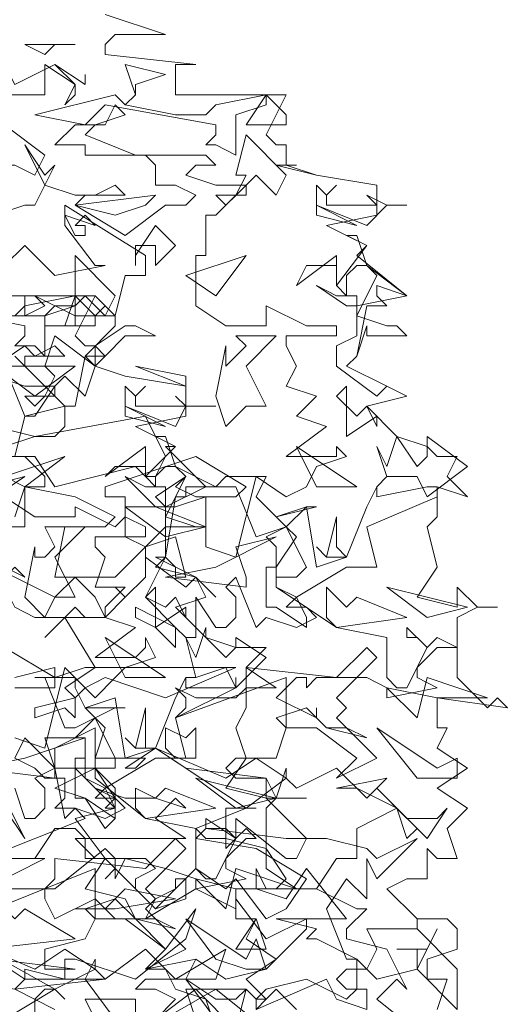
# Model space of a CAD drawing. Header units: millimetres. Extents: x 4234 to 4704, y 1542 to 2004.
# Tile 51 of 256: x 4379.62 to 4384.46, y 1684.77 to 1694.51. Entities that reach past the tile are written whole.
import ezdxf

# ---------------------------------------------------------------- set-up
doc = ezdxf.new("R2010")
doc.units = ezdxf.units.MM
doc.linetypes.add('DASHED', pattern=[19.05, 12.7, -6.35])
doc.layers.add('BOD', color=40, linetype='Continuous')
doc.layers.add('DIMENSIONS', color=7, linetype='Continuous')
pattern_1 = [(90, (3399.144, -158.445), (-8.980256, 8.980256), [2.38125, -15.57926]), (45, (3399.144, -158.445), (-8.980256, 8.980256), [2.38125, -10.31875]), (135, (3399.144, -158.445), (-8.980256, -8.980256), [2.38125, -10.31875])]

# ---------------------------------------------------------------- blocks, each defined once
blk = doc.blocks.new('A$Cf9015526')
at = {"color": 116, "lineweight": 0, "true_color": 0x136734}
for points in [[(1.9098, 3.5309), (2.0431, 3.4865), (1.932, 3.4865), (1.9098, 3.4643), (1.9098, 3.4421), (2.1097, 3.4199), (2.0875, 3.4199), (2.0653, 3.4199), (2.0653, 3.3533), (2.3095, 3.3533), (2.2651, 3.2645), (2.2873, 3.2423), (2.3095, 3.2423), (2.3095, 3.1978), (2.2873, 3.1978), (2.3762, 3.1756), (2.5094, 3.1534), (2.5094, 3.0868), (2.3984, 3.0646), (2.4872, 3.0202), (2.465, 2.998), (2.576, 2.9091), (2.465, 2.8869), (2.465, 2.8647), (2.5316, 2.8425), (2.5538, 2.8425), (2.576, 2.8203), (2.4872, 2.8203), (2.4872, 2.8425), (2.465, 2.7759), (2.4428, 2.7537), (2.5316, 2.7093), (2.576, 2.6871), (2.4872, 2.6649), (2.5538, 2.5982), (2.6204, 2.576), (2.6427, 2.5538), (2.6871, 2.5538), (2.6649, 2.5094), (2.7093, 2.465), (2.6427, 2.4872), (2.6427, 2.4206), (2.6204, 2.3984), (2.6427, 2.3095), (2.5982, 2.2429), (2.6871, 2.2207), (2.6871, 2.2651), (2.7315, 2.2207), (2.7759, 2.2207), (2.7315, 2.2207), (2.6871, 2.1985), (2.6871, 2.0653), (2.7537, 1.9986), (2.7759, 2.0209), (2.7981, 1.9986), (2.6427, 2.0209), (2.6427, 1.9542), (2.6649, 1.9542), (2.6427, 1.9098), (2.7093, 1.8654), (2.6427, 1.821), (2.7093, 1.7766), (2.6649, 1.7322), (2.6871, 1.6655), (2.6427, 1.6655), (2.6204, 1.6877), (2.6204, 1.6211), (2.5982, 1.6211), (2.576, 1.6211), (2.5316, 1.5989), (2.5982, 1.5323), (2.6649, 1.5323), (2.6871, 1.5101), (2.6871, 1.4657), (2.6204, 1.4435), (2.6204, 1.4213), (2.6204, 1.3991), (2.6649, 1.3991), (2.6427, 1.3324)], [(1.8876, 1.3102), (1.8654, 1.3546), (1.9764, 1.3546), (1.9764, 1.3102)], [(1.9986, 1.288), (2.1541, 1.3768), (2.2651, 1.288)], [(2.3318, 1.3324), (2.2873, 1.3768), (2.2651, 1.3546), (2.2429, 1.3546), (2.2651, 1.3768), (2.354, 1.3991), (2.4428, 1.3546), (2.465, 1.3768), (2.465, 1.4435), (2.3762, 1.4879), (2.354, 1.4879), (2.3762, 1.5101), (2.2873, 1.5323), (2.4428, 1.5323), (2.354, 1.6433), (2.3095, 1.5767), (2.2429, 1.5989), (2.2429, 1.6433), (2.2651, 1.5989), (2.2873, 1.5989), (2.3095, 1.6211), (2.2651, 1.6877), (2.1763, 1.71), (2.1319, 1.71), (2.1097, 1.7322), (2.2207, 1.7766), (2.2429, 1.7766), (2.2207, 1.7766), (2.1763, 1.7766), (2.1763, 1.71), (2.1763, 1.6877), (2.1985, 1.71), (2.1985, 1.7544), (2.3095, 1.6655), (2.3318, 1.6655), (2.354, 1.71), (2.2651, 1.7988), (2.2873, 1.7988), (2.3095, 1.8654), (2.3095, 1.8432), (2.3318, 1.821), (2.4206, 1.8654), (2.4872, 1.7988), (2.5094, 1.821), (2.576, 1.7544), (2.6427, 1.7544), (2.6649, 1.7766), (2.6204, 1.71), (2.5538, 1.7766), (2.465, 1.7322), (2.465, 1.6655), (2.4206, 1.6655), (2.3762, 1.5989), (2.465, 1.5545), (2.4872, 1.5545), (2.4428, 1.5101), (2.4428, 1.4879), (2.5316, 1.4657), (2.576, 1.3768), (2.5538, 1.3991), (2.5094, 1.3546), (2.6204, 1.2658)], [(1.71, 2.0653), (1.7988, 2.0875), (1.7988, 2.0653), (1.8654, 2.0875), (1.8876, 2.0875), (1.821, 2.1985), (1.7766, 2.1541), (1.8432, 2.2207), (1.8654, 2.1985), (1.9098, 2.1985), (1.9542, 2.2429), (1.932, 2.2651), (1.9542, 2.2429), (1.9986, 2.2873), (1.9986, 2.3318), (1.9986, 2.354), (1.932, 2.2873), (1.9098, 2.2873), (1.8876, 2.2873), (1.7988, 2.2873), (1.821, 2.3984), (1.9098, 2.3984), (1.932, 2.4206), (1.8432, 2.465), (1.7322, 2.4872), (1.7322, 2.465), (1.7322, 2.4206), (1.7322, 2.3984), (1.6877, 2.3984)], [(1.71, 2.4206), (1.7322, 2.4872), (1.7544, 2.4872), (1.7766, 2.4872), (1.7766, 2.5094), (1.7322, 2.5538), (1.6877, 2.5538), (1.7544, 2.5538), (1.7988, 2.4872), (1.9764, 2.5316), (1.9986, 2.5094), (2.0209, 2.5094), (2.0431, 2.5538), (1.9986, 2.6427), (1.7544, 2.5982), (1.7988, 2.5982), (1.821, 2.6205), (1.821, 2.6649), (1.7322, 2.6427), (1.6877, 2.7537)], [(1.6655, 2.7537), (1.7322, 2.7981), (1.7544, 2.7759), (1.7988, 2.7981), (1.821, 2.7759), (1.7322, 2.7759), (1.7322, 2.7537), (1.821, 2.6649), (1.8432, 2.6649), (1.8654, 2.7759), (1.932, 2.8425), (1.932, 2.8647), (1.9098, 2.8647), (1.8432, 2.8647), (1.8432, 2.8869), (1.7988, 2.8869), (1.7766, 2.8647), (1.7544, 2.8647), (1.71, 2.8647)], [(1.71, 2.9091), (1.7322, 2.9091), (1.7322, 2.8647), (1.7766, 2.8869), (1.7544, 2.9091), (1.8432, 2.8647), (1.8876, 2.8647), (1.9098, 2.8869), (1.8876, 2.9091), (1.932, 2.8647), (1.9542, 2.9536), (1.9764, 2.9536), (1.9986, 2.9536), (1.9986, 2.998), (1.821, 3.109), (1.821, 3.0646), (1.8876, 2.9758), (1.9098, 2.9758), (1.7988, 2.9536), (1.7322, 3.0202), (1.6877, 2.9758)], [(1.6655, 3.0868), (1.7322, 3.109), (1.7544, 3.109), (1.7766, 3.1534), (1.7322, 3.2423), (1.7766, 3.1756), (1.7988, 3.1978), (1.7766, 3.1534), (1.8432, 3.1312), (1.8876, 3.1312), (1.932, 3.1534), (1.9542, 3.1312), (1.8654, 3.1312), (1.8432, 3.109), (1.9542, 3.0424), (2.0431, 3.109), (2.0875, 3.109), (2.1097, 3.1312), (2.0653, 3.1534), (2.0209, 3.1534), (2.0209, 3.1978), (1.9986, 3.22), (1.9542, 3.22), (2.1319, 3.22), (2.1541, 3.1978), (2.1097, 3.1978), (2.0875, 3.1756), (2.1541, 3.1534), (2.2207, 3.1534), (2.1541, 3.0868), (2.1319, 3.0868), (2.1319, 2.998), (2.1097, 2.998), (2.1097, 2.8869), (2.1763, 2.8425), (2.2651, 2.8425), (2.2651, 2.8869), (2.354, 2.8425), (2.3762, 2.8425), (2.4206, 2.8425), (2.4206, 2.8203), (2.3095, 2.8203), (2.3095, 2.7981), (2.3318, 2.7537), (2.3095, 2.7093), (2.3762, 2.6871), (2.3318, 2.6427), (2.3984, 2.6205), (2.3095, 2.5538), (2.3984, 2.5538), (2.4206, 2.5538), (2.4206, 2.576), (2.4428, 2.5538), (2.3762, 2.5316), (2.354, 2.4872), (2.3095, 2.465), (2.2429, 2.5094), (2.1985, 2.3318), (2.1319, 2.354), (2.1319, 2.465), (2.0653, 2.4428), (2.0431, 2.4428), (2.0209, 2.465), (2.0875, 2.5094), (2.0653, 2.4872), (2.1097, 2.465), (2.1319, 2.465), (2.1985, 2.465), (2.2207, 2.4872), (2.1097, 2.5538), (1.9098, 2.4872), (1.9098, 2.465), (1.9542, 2.465), (1.9542, 2.3762), (1.9986, 2.354), (2.0653, 2.3762), (2.0875, 2.2873), (2.0653, 2.2873), (2.0653, 2.3095), (2.0431, 2.3318), (1.9986, 2.2429), (2.0653, 2.1763), (2.0875, 2.1541), (2.1097, 2.1541), (2.1097, 2.2429), (2.1541, 2.1763), (2.1763, 2.1763), (2.1985, 2.1985), (2.1985, 2.2429), (2.1763, 2.2651), (2.1985, 2.2873), (2.2429, 2.1763), (2.2651, 2.1985), (2.3318, 2.1763), (2.3762, 2.1985), (2.354, 2.2207), (2.3095, 2.2207), (2.3318, 2.2429), (2.2873, 2.2651), (2.2873, 2.354), (2.2651, 2.3762), (2.3095, 2.3984), (2.2873, 2.4206), (2.3762, 2.4428), (2.354, 2.4428), (2.3095, 2.3984), (2.3318, 2.3762), (2.2873, 2.3095), (2.2873, 2.2651), (2.4206, 2.1763), (2.5316, 2.1541), (2.5316, 2.0653), (2.5538, 2.0431), (2.576, 2.0431), (2.6204, 2.1319), (2.5982, 2.1541), (2.576, 2.1541), (2.576, 2.1763), (2.6204, 2.1319), (2.6427, 2.1541), (2.6871, 2.1319), (2.6427, 2.1319), (2.5982, 2.0875), (2.5982, 2.0653), (2.6427, 2.0431), (2.5316, 2.0209), (2.5316, 2.0431), (2.4872, 2.0653), (2.3762, 2.0653), (2.354, 2.0431), (2.354, 2.0653), (2.3318, 2.0653), (2.2873, 2.0209), (2.3762, 1.9764), (2.3762, 1.9986), (2.3762, 1.9764), (2.3984, 1.9542), (2.4428, 1.9542), (2.4872, 1.932), (2.3984, 1.9542), (2.354, 1.9986), (2.2873, 1.9764), (2.3095, 1.9542), (2.2873, 1.8876), (2.2651, 1.8876), (2.1985, 1.8876), (2.1763, 1.8654), (2.1985, 1.8432), (2.2651, 1.8432), (2.0875, 1.8654), (2.0209, 1.9098), (1.9542, 1.8654), (1.9764, 1.8654), (1.9986, 1.8876), (1.9098, 1.8876), (1.8876, 1.8876), (1.8876, 1.9542), (1.7988, 1.9098), (1.7988, 1.8654), (1.8876, 1.8654), (1.7988, 1.821), (1.8654, 1.7988), (1.9098, 1.7322), (1.932, 1.7544), (1.932, 1.7988), (1.8876, 1.821), (1.9542, 1.7988), (2.0209, 1.7988), (2.0875, 1.7766), (2.0653, 1.7988), (2.0209, 1.7544), (2.0875, 1.71), (1.8654, 1.71), (1.8432, 1.71), (1.8876, 1.6655), (1.9986, 1.6655), (2.0209, 1.6433), (1.9764, 1.6211), (1.9764, 1.5989), (2.0209, 1.5545), (2.0653, 1.5989), (2.0653, 1.6211), (2.0875, 1.6211), (2.0875, 1.5767), (2.0209, 1.5545), (1.932, 1.6433), (1.9098, 1.6211), (1.932, 1.6433), (1.932, 1.6655), (1.9098, 1.6877), (1.7988, 1.5989), (1.7766, 1.5989), (1.7766, 1.5767), (1.7988, 1.5323), (1.8876, 1.5767), (1.932, 1.5323), (1.9764, 1.5323), (2.0431, 1.4657), (2.1097, 1.5545), (2.0875, 1.4879), (1.9764, 1.3991), (1.8432, 1.4435), (1.821, 1.4435), (1.821, 1.3991), (1.7322, 1.4213), (1.7322, 1.3991), (1.71, 1.3768), (1.7988, 1.3324)], [(1.6433, 2.9091), (1.8876, 2.9091), (1.8432, 2.8203), (1.8654, 2.7981), (1.8876, 2.7981), (1.8876, 2.7537), (1.9542, 2.7315), (2.0875, 2.7093), (2.0875, 2.6427), (1.9764, 2.6205), (2.0653, 2.576), (2.0431, 2.576), (2.1319, 2.4872), (2.0431, 2.4428), (2.0431, 2.4206), (2.1097, 2.3984), (2.1319, 2.3984), (2.0653, 2.3984), (2.0431, 2.3984), (2.0431, 2.3318), (2.0209, 2.3095), (2.1097, 2.2873), (2.1319, 2.2429), (2.0653, 2.2207), (2.1319, 2.1541), (2.1985, 2.1319), (2.2207, 2.1319), (2.2651, 2.1319), (2.2207, 2.0875), (2.2873, 2.0431), (2.2207, 2.0431), (2.2207, 1.9986), (2.1985, 1.9542), (2.2207, 1.8876), (2.1763, 1.821), (2.2651, 1.7988), (2.2651, 1.8432), (2.2873, 1.7988), (2.354, 1.7988), (2.2873, 1.7988), (2.2651, 1.7766), (2.2651, 1.6433), (2.3318, 1.5989), (2.354, 1.5989), (2.3762, 1.5989), (2.1985, 1.5989), (2.1985, 1.5323), (2.2429, 1.5323), (2.2207, 1.4879), (2.2873, 1.4435), (2.2207, 1.3991), (2.2651, 1.3546), (2.2429, 1.3324)], [(1.71, 2.7759), (1.7322, 2.7537), (1.6877, 2.7537)], [(1.6655, 2.7315), (1.7322, 2.7093), (1.7544, 2.7093), (1.7988, 2.7093), (1.7544, 2.6427), (1.7322, 2.6427), (1.71, 2.5538)], [(1.6877, 2.465), (1.7544, 2.4206), (1.8432, 2.4206), (1.8432, 2.4428), (1.932, 2.3984), (1.9542, 2.4206), (1.9986, 2.3984), (1.9986, 2.3762), (1.8876, 2.3762), (1.8876, 2.354), (1.9098, 2.3318), (1.8876, 2.2651), (1.9542, 2.2651), (1.9098, 2.2207), (1.9098, 2.1985), (1.9764, 2.1763), (1.8876, 2.1097), (1.9764, 2.1097), (1.9986, 2.1319), (1.9986, 2.1541), (2.0209, 2.1097), (1.9542, 2.0875), (1.932, 2.0653), (1.8876, 2.0209), (1.821, 2.0875), (1.7766, 1.9098), (1.71, 1.932)], [(1.71, 2.0431), (1.7988, 2.0431), (1.7988, 2.0653), (1.6877, 2.1319)], [(1.71, 1.821), (1.7322, 1.7544), (1.7544, 1.7544), (1.7766, 1.7766), (1.7766, 1.821), (1.7544, 1.8432), (1.7988, 1.8654), (1.821, 1.7544), (1.8432, 1.7766), (1.9098, 1.7544), (1.9542, 1.7766), (1.932, 1.7988), (1.8876, 1.7988), (1.9098, 1.821), (1.8654, 1.8432), (1.8654, 1.932), (1.8432, 1.932), (1.8876, 1.9764), (1.8654, 1.9986), (1.9542, 1.9986), (1.932, 1.9986), (1.8876, 1.9764), (1.9098, 1.9542), (1.8876, 1.8876), (1.8876, 1.8432), (1.9986, 1.7544), (2.1097, 1.7322), (2.1097, 1.6433), (2.1319, 1.6211), (2.1541, 1.6211), (2.1985, 1.71), (2.1763, 1.7322), (2.1319, 1.7322), (2.1319, 1.7544), (2.1985, 1.71), (2.2207, 1.7322), (2.2429, 1.71), (2.2207, 1.71), (2.1763, 1.6655), (2.1763, 1.6433), (2.2207, 1.6211), (2.1097, 1.5989), (2.1097, 1.6211), (2.0431, 1.6433), (1.9542, 1.6655), (1.932, 1.6211), (1.932, 1.6433), (1.9098, 1.6655), (1.8654, 1.5989), (1.9542, 1.5767), (1.9764, 1.5323), (2.0209, 1.5323), (2.0653, 1.5101), (1.9764, 1.5323), (1.932, 1.5767), (1.8654, 1.5545), (1.8876, 1.5323), (1.8654, 1.4879), (1.7766, 1.4657), (1.7766, 1.4435), (1.7766, 1.4213), (1.8432, 1.4213), (1.6655, 1.4435)], [(1.6877, 1.3102), (1.7988, 1.3768), (1.821, 1.3546), (1.7988, 1.3768), (1.7766, 1.3768), (1.7544, 1.3546), (1.7544, 1.3102)], [(1.932, 1.3102), (1.8654, 1.3991), (1.8876, 1.4435), (1.8876, 1.4213), (1.9098, 1.3991), (1.9986, 1.4657), (2.0653, 1.3991), (2.0875, 1.3991), (2.1541, 1.3546), (2.1985, 1.3546), (2.2207, 1.3768), (2.1985, 1.288), (2.1097, 1.3768), (2.0209, 1.3102)], [(2.0209, 1.3102), (2.0653, 1.3546), (2.0209, 1.3768), (1.9764, 1.3768), (1.9986, 1.3991), (2.0875, 1.3991), (2.1097, 1.4435), (2.1763, 1.3991), (2.2651, 1.4213), (2.354, 1.5101), (2.354, 1.5323), (2.2651, 1.4879), (2.1985, 1.5767), (2.1985, 1.5545), (2.1097, 1.5989), (1.9986, 1.5323), (2.0209, 1.5767), (2.0653, 1.5989), (2.1097, 1.6433), (2.1763, 1.5989), (2.1985, 1.6211), (2.2651, 1.5323), (2.3095, 1.5545), (2.354, 1.6211), (2.2429, 1.6877), (2.1097, 1.71), (2.1319, 1.7322), (2.3095, 1.71), (2.3984, 1.71), (2.4872, 1.6877), (2.5094, 1.6655), (2.5982, 1.71), (2.5094, 1.6211), (2.4872, 1.6655), (2.4872, 1.5767), (2.4428, 1.6211), (2.3984, 1.5545), (2.4428, 1.4435), (2.465, 1.4435), (2.4872, 1.4213), (2.5094, 1.4657), (2.4872, 1.5101), (2.5982, 1.5101), (2.5982, 1.5323), (2.5982, 1.5101), (2.6871, 1.4213), (2.6871, 1.3324), (2.5982, 1.4213), (2.5094, 1.3991), (2.4872, 1.4213), (2.4428, 1.4213), (2.4206, 1.3991), (2.4428, 1.3768), (2.4872, 1.3768), (2.4872, 1.3324), (2.4206, 1.3546), (2.3984, 1.3991), (2.2429, 1.3324), (2.2429, 1.3546), (2.2207, 1.3768), (2.0875, 1.3768), (2.1097, 1.3102)]]:
    blk.add_lwpolyline(points, dxfattribs=at)
for points in [[(1.7988, 3.4643), (1.7766, 3.4421), (1.7322, 3.4643), (1.8432, 3.4643)], [(1.7988, 3.4199), (1.8432, 3.3755), (1.8432, 3.3533), (1.821, 3.3311), (1.8432, 3.3755), (1.7766, 3.4199), (1.7766, 3.3977), (1.7766, 3.3533), (1.6877, 3.3533), (1.6877, 3.4199), (1.71, 3.3755)], [(1.9764, 3.3755), (1.9764, 3.3533), (1.9542, 3.3311), (2.0653, 3.3089), (2.1319, 3.3089), (2.1541, 3.3311), (2.2651, 3.3533), (2.2651, 3.3311), (2.1985, 3.3089), (2.1985, 3.22), (2.1541, 3.2423), (2.1319, 3.2423), (2.1541, 3.2645), (2.1541, 3.2867), (1.9098, 3.3311), (1.8654, 3.2867), (1.7544, 3.3089), (1.932, 3.3533), (1.9542, 3.3311), (1.9764, 3.3533), (1.9542, 3.4199), (2.0431, 3.3977)], [(1.8654, 3.3977), (1.8654, 3.3755), (1.7988, 3.4199), (1.8654, 3.3755)], [(2.3095, 3.2867), (2.2207, 3.2867), (2.2651, 3.3533), (2.3095, 3.3089)], [(1.8876, 3.2867), (1.8654, 3.2645), (1.9764, 3.22), (1.8654, 3.22), (1.8654, 3.2423), (1.7988, 3.2423), (1.8432, 3.2867), (1.9098, 3.2867), (1.932, 3.3311), (1.9542, 3.3089)], [(1.7544, 3.1756), (1.71, 3.1978), (1.6877, 3.1978), (1.6877, 3.1756), (1.6655, 3.1756), (1.6433, 3.1534), (1.6433, 3.1756), (1.6877, 3.1756), (1.6877, 3.22), (1.6877, 3.2867), (1.7766, 3.22)], [(2.2873, 3.1312), (2.2429, 3.1756), (2.2207, 3.1534), (2.2207, 3.1312), (2.1985, 3.1312), (2.1763, 3.109), (2.1541, 3.1312), (2.1985, 3.1312), (2.2207, 3.1756), (2.1985, 3.1756), (2.2207, 3.2645), (2.3095, 3.1756)], [(2.3095, 3.1978), (2.3762, 3.1756), (2.3095, 3.1978), (2.2873, 3.1978), (2.3318, 3.1978)], [(2.4206, 3.1534), (2.3984, 3.1312), (2.3984, 3.109), (2.4872, 3.109), (2.5094, 3.109), (2.4872, 3.1312), (2.5316, 3.109), (2.576, 3.109), (2.5316, 3.109), (2.4872, 3.0646), (2.3762, 3.109), (2.3762, 3.1534), (2.3984, 3.1312)], [(1.932, 3.0868), (1.8432, 3.109), (2.0209, 3.1312), (1.9986, 3.109)], [(2.3762, 3.0868), (2.3762, 3.109), (2.465, 3.0646)], [(1.8876, 3.0646), (1.8654, 3.0868), (1.8432, 3.0646), (1.8654, 3.0646), (1.8654, 3.0424), (1.8432, 3.0424), (1.821, 3.0868)], [(2.0209, 2.9758), (2.0209, 3.0202), (1.9986, 3.0202), (1.9764, 3.0202), (1.9764, 2.9758), (1.9764, 2.998), (2.0209, 3.0646), (2.0653, 3.0202)], [(2.4872, 2.9758), (2.576, 2.9091), (2.5094, 2.9314), (2.5094, 2.9091), (2.5316, 2.8869), (2.4872, 2.8869), (2.465, 2.7759), (2.4428, 2.7537), (2.5316, 2.7093), (2.576, 2.6871), (2.5316, 2.7093), (2.5094, 2.6871), (2.4206, 2.7537), (2.4206, 2.7981), (2.465, 2.8203), (2.465, 2.8647), (2.5094, 2.9536), (2.4872, 2.9758), (2.465, 2.9758), (2.4428, 2.9536), (2.4428, 2.9091), (2.4206, 2.9314), (2.4206, 2.9758), (2.354, 2.9758), (2.3318, 2.9314), (2.4206, 2.998), (2.4206, 2.9536), (2.4206, 2.9314), (2.4872, 3.0202), (2.4428, 3.0424), (2.465, 3.0424)], [(1.9098, 2.8647), (1.8654, 2.9091), (1.8432, 2.8869), (1.8432, 2.8425), (1.821, 2.8425), (1.7988, 2.8425), (1.7766, 2.8425), (1.8432, 2.8425), (1.8432, 2.9091), (1.8432, 2.998), (1.932, 2.9091)], [(2.0875, 2.9536), (2.2207, 2.998), (2.1541, 2.9091)], [(1.5767, 2.9314), (1.5767, 2.9091), (1.5545, 2.8869), (1.6433, 2.8647), (1.71, 2.8647), (1.7322, 2.8869), (1.8432, 2.9091), (1.8432, 2.8869), (1.7766, 2.8647), (1.7766, 2.7759), (1.7544, 2.7981), (1.71, 2.7981), (1.7322, 2.8203), (1.7322, 2.8425), (1.5101, 2.8869), (1.4435, 2.8425), (1.3546, 2.8647), (1.5101, 2.9091), (1.5323, 2.8869), (1.5545, 2.8869), (1.5767, 2.9091), (1.5545, 2.9758), (1.6211, 2.9536)], [(2.4428, 2.9091), (2.465, 2.9091), (2.465, 2.8869), (2.4428, 2.8869), (2.3762, 2.9314), (2.4206, 2.9091)], [(1.8876, 2.8425), (1.821, 2.8425), (1.8432, 2.9091), (1.8876, 2.8647)], [(2.0209, 2.8203), (1.9542, 2.8203), (1.9098, 2.7759), (1.8876, 2.7981), (1.9542, 2.8425), (1.9764, 2.8425)], [(1.8654, 2.6871), (1.821, 2.7315), (1.7988, 2.7093), (1.7988, 2.6871), (1.7766, 2.6871), (1.7544, 2.6649), (1.7322, 2.6871), (1.7766, 2.6871), (1.7988, 2.7315), (1.7766, 2.7537), (1.7988, 2.8203), (1.8876, 2.7537)], [(2.2207, 2.7537), (2.2651, 2.6649), (2.2207, 2.6649), (2.1763, 2.6205), (2.1541, 2.6871), (2.1763, 2.7981), (2.1763, 2.7759), (2.1763, 2.7537), (2.2207, 2.7981), (2.1985, 2.8203), (2.2873, 2.8203)], [(1.8876, 2.7537), (1.9542, 2.7315), (1.8876, 2.7537), (1.8654, 2.7759), (1.9098, 2.7759)], [(1.7544, 2.6871), (1.6655, 2.7537), (1.5989, 2.7093), (1.5767, 2.6871), (1.5767, 2.6427), (1.5767, 2.6649), (1.4879, 2.6649), (1.5767, 2.6871), (1.5767, 2.7093), (1.6211, 2.7537), (1.8432, 2.7537)], [(2.0875, 2.7093), (1.9764, 2.7537), (2.0875, 2.7315)], [(1.9986, 2.7093), (1.9764, 2.6871), (1.9764, 2.6649), (2.0653, 2.6649), (2.0875, 2.6649), (2.0653, 2.6871), (2.0875, 2.6649), (2.1541, 2.6649), (2.0875, 2.6649), (2.0653, 2.6205), (1.9542, 2.6649), (1.9542, 2.7093), (1.9764, 2.6871)], [(2.465, 2.6427), (2.4872, 2.6649), (2.5094, 2.6205), (2.5094, 2.6427), (2.4428, 2.5982), (2.4428, 2.7093), (2.4206, 2.6871)], [(1.9542, 2.6427), (1.9542, 2.6649), (2.0431, 2.6205)], [(1.6877, 2.576), (1.6655, 2.6205), (1.7544, 2.5982)], [(2.0653, 2.5316), (2.1541, 2.4872), (2.0875, 2.4872), (2.0875, 2.465), (2.0653, 2.465), (2.0431, 2.3318), (2.0209, 2.3318), (2.1097, 2.2873), (2.1541, 2.2429), (2.1097, 2.2873), (2.0875, 2.2651), (1.9986, 2.3318), (1.9986, 2.354), (2.0431, 2.3984), (2.0431, 2.4206), (2.0875, 2.5094), (2.0653, 2.5316), (2.0431, 2.5316), (2.0209, 2.5094), (2.0209, 2.4872), (1.9986, 2.5094), (1.9986, 2.5316), (1.932, 2.5316), (1.9098, 2.5094), (1.9986, 2.576), (1.9986, 2.5094), (2.0653, 2.576), (2.0209, 2.5982), (2.0431, 2.5982)], [(2.5982, 2.5316), (2.6204, 2.5538), (2.6204, 2.5982), (2.7093, 2.5316), (2.6204, 2.465), (2.5982, 2.5094), (2.5316, 2.5094), (2.5094, 2.4872), (2.5316, 2.5094), (2.5094, 2.576), (2.5316, 2.5316), (2.5538, 2.5982)], [(2.465, 2.4872), (2.3318, 2.576), (2.3762, 2.4872)], [(1.6877, 2.5094), (1.821, 2.5538), (1.7322, 2.4872)], [(1.6655, 2.465), (1.6433, 2.4872), (1.7322, 2.5094)], [(2.0209, 2.4872), (2.0431, 2.4872), (2.0431, 2.4428), (2.0209, 2.4428), (1.9542, 2.5094), (1.9986, 2.4872)], [(2.2429, 2.465), (2.2873, 2.4206), (2.354, 2.4428), (2.3762, 2.3095), (2.4428, 2.3318), (2.4872, 2.4428), (2.5094, 2.4872), (2.5094, 2.465), (2.6204, 2.4872), (2.6427, 2.4872), (2.6427, 2.465), (2.4872, 2.3984), (2.5094, 2.3095), (2.4428, 2.3095), (2.3318, 2.2429), (2.354, 2.1985), (2.354, 2.1763), (2.2873, 2.2207), (2.2651, 2.2207), (2.2651, 2.3095), (2.2873, 2.3095), (2.2873, 2.2873), (2.3318, 2.2873), (2.354, 2.3095), (2.3095, 2.3984), (2.2429, 2.3762), (2.1985, 2.4872), (2.1541, 2.4872), (2.1763, 2.5094), (2.2651, 2.5094)], [(2.0431, 2.3762), (1.9542, 2.4428), (1.9764, 2.4428), (2.0209, 2.4428), (2.1319, 2.3984)], [(2.4428, 2.3318), (2.3984, 2.3318), (2.3762, 2.354), (2.3984, 2.3318), (2.4206, 2.4206), (2.4206, 2.354)], [(1.7988, 2.3318), (1.8432, 2.2429), (1.7988, 2.2429), (1.7766, 2.1985), (1.7322, 2.2429), (1.7544, 2.354), (1.7544, 2.3318), (1.7766, 2.3318), (1.7988, 2.354), (1.7766, 2.3984), (1.8654, 2.3984)], [(2.2207, 2.2651), (2.0431, 2.2873), (2.1541, 2.3095), (2.2873, 2.3762), (2.1985, 2.354), (2.2207, 2.2873)], [(1.71, 2.3095), (1.7322, 2.2873), (1.6433, 2.3318), (1.6877, 2.2873)], [(1.8432, 2.2873), (1.8876, 2.2429), (1.9098, 2.1985), (1.7988, 2.1985), (1.7766, 2.1985), (1.7544, 2.1985), (1.71, 2.2207), (1.6655, 2.3095), (1.7988, 2.2429)], [(2.0431, 2.2207), (2.0653, 2.2429), (2.0875, 2.1985), (2.0875, 2.2207), (2.0209, 2.1763), (2.0209, 2.2651), (1.9986, 2.2429)], [(2.465, 2.2429), (2.576, 2.1985), (2.4206, 2.1763), (2.3984, 2.1985), (2.3984, 2.2651), (2.4428, 2.2207)], [(2.7093, 2.2207), (2.5316, 2.2651), (2.6204, 2.1985)], [(2.0653, 2.1319), (2.0209, 2.1763), (1.9764, 2.1985), (1.9764, 2.2207), (2.0653, 2.1763)], [(2.1763, 2.1097), (2.1985, 2.1319), (2.1985, 2.1541), (2.2651, 2.1097), (2.1985, 2.0431), (2.1763, 2.0875), (2.1097, 2.0653), (2.0875, 2.0653), (2.1097, 2.0653), (2.0875, 2.1541), (2.1097, 2.1097), (2.1319, 2.1763), (2.1319, 2.1541)], [(2.0431, 2.0653), (1.9098, 2.1541), (1.9542, 2.0653)], [(2.4206, 2.0209), (2.4428, 1.9986), (2.4206, 1.9764), (2.5094, 1.8876), (2.4206, 1.8432), (2.465, 1.8876), (2.3762, 1.9542), (2.3095, 1.9542), (2.3095, 2.0653), (2.0653, 1.9764), (2.0875, 1.9986), (2.0875, 2.0209), (2.0653, 2.0431), (2.1097, 2.0209), (2.1985, 2.0209), (2.2207, 2.0431), (2.2207, 2.0875), (2.4206, 2.0653), (2.4872, 2.1319), (2.5094, 2.1097)], [(2.0431, 2.0209), (1.9098, 2.0653), (1.8654, 2.0431), (1.8432, 2.0209), (1.8432, 1.9764), (1.821, 1.9986), (1.7544, 1.9764), (1.7544, 1.9986), (1.8432, 2.0209), (1.821, 2.0431), (1.8876, 2.0875), (2.1985, 2.0875)], [(1.8432, 2.0431), (1.8654, 1.9986), (1.932, 2.0209), (1.9542, 1.8876), (2.0209, 1.9098), (2.0653, 2.0209), (2.0875, 2.0653), (2.0875, 2.0431), (2.1985, 2.0431), (2.1985, 2.0653), (2.1985, 2.0431), (2.0653, 1.9764), (2.0875, 1.8876), (2.0209, 1.8876), (1.9098, 1.821), (1.932, 1.7766), (1.932, 1.7544), (1.8654, 1.7988), (1.8432, 1.7988), (1.8432, 1.8876), (1.8654, 1.8876), (1.8654, 1.8654), (1.932, 1.8654), (1.932, 1.8876), (1.8876, 1.9764), (1.8432, 1.9542), (1.821, 1.9542), (1.7766, 2.0653), (1.7544, 2.0653), (1.8432, 2.0653)], [(2.6427, 2.0209), (2.5316, 2.0431), (2.5982, 1.9764), (2.6204, 2.0653), (2.7537, 2.0209)], [(2.0209, 1.9098), (1.9764, 1.9098), (1.9542, 1.932), (1.9764, 1.9098), (1.9986, 1.9986), (1.9986, 1.9098)], [(2.1097, 1.9542), (2.1097, 1.8876), (2.0653, 1.8876), (2.0431, 1.9098), (2.0431, 1.9542), (2.0875, 1.932)], [(2.6871, 1.8876), (2.6871, 1.8432), (2.6427, 1.8432), (2.5982, 1.8432), (2.5094, 1.9542), (2.6427, 1.8654)], [(1.7988, 1.8432), (1.6211, 1.8654), (1.7322, 1.8876), (1.8654, 1.932), (1.7766, 1.932), (1.7988, 1.8654)], [(1.8432, 1.8654), (1.932, 1.7766), (1.8432, 1.7544), (1.9098, 1.6655), (1.8654, 1.6655), (1.8654, 1.71), (1.8432, 1.7322), (1.7988, 1.7322), (1.7544, 1.6655), (1.6433, 1.6655), (1.8654, 1.7544), (1.8432, 1.7766), (1.7988, 1.7766), (1.821, 1.7988), (1.821, 1.8432), (1.7766, 1.8432), (1.7544, 1.8654), (1.71, 1.8876), (1.7322, 1.932), (1.7988, 1.8654)], [(2.2207, 1.7766), (2.0209, 1.9098), (2.1763, 1.8432), (2.2429, 1.8876), (2.3095, 1.8432)], [(1.932, 1.7766), (1.9098, 1.7766), (1.932, 1.7988), (1.8876, 1.8654), (1.932, 1.821)], [(2.2873, 1.7988), (2.1097, 1.8432), (2.1985, 1.7766)], [(2.5982, 1.7322), (2.576, 1.71), (2.5538, 1.7766), (2.5094, 1.7988), (2.465, 1.821), (2.4206, 1.821), (2.5316, 1.8432), (2.5094, 1.821)], [(2.0431, 1.821), (2.1541, 1.7766), (1.9986, 1.7544), (1.9764, 1.7766), (1.9764, 1.821), (2.0209, 1.7988)], [(1.6877, 1.7766), (1.6877, 1.7988), (1.7322, 1.71)], [(1.9986, 1.5989), (2.0209, 1.5767), (1.9986, 1.5545), (2.0875, 1.4657), (1.9986, 1.4213), (2.0431, 1.4657), (1.9542, 1.5323), (1.8876, 1.5323), (1.8876, 1.6433), (1.6655, 1.5545), (1.6655, 1.5767), (1.6655, 1.5989), (1.6655, 1.6211), (1.6877, 1.5989), (1.7766, 1.5989), (1.7988, 1.6211), (1.7988, 1.6655), (1.9986, 1.6433), (2.0653, 1.71), (2.0875, 1.6877)], [(1.6433, 1.5989), (1.5101, 1.6433), (1.4435, 1.6211), (1.4213, 1.5989), (1.4213, 1.5767), (1.3324, 1.5767), (1.4213, 1.5989), (1.4213, 1.6211), (1.4657, 1.6655), (1.7766, 1.6655)], [(2.1985, 1.5989), (2.1097, 1.6211), (2.1763, 1.5545), (2.1985, 1.6433), (2.3318, 1.5989)], [(1.932, 1.5545), (1.8432, 1.5545), (1.9098, 1.5545), (1.9542, 1.5989), (2.0653, 1.5767)], [(1.7322, 1.5545), (1.8432, 1.4879), (1.6433, 1.4657), (1.6211, 1.5101), (1.6655, 1.5767), (1.71, 1.5323)], [(2.2429, 1.4879), (2.2651, 1.4213), (2.2207, 1.4213), (2.1541, 1.4435), (2.0875, 1.5323), (2.2207, 1.4435)], [(2.1985, 1.4657), (2.2429, 1.5323), (2.2651, 1.4657)], [(2.5982, 1.4657), (2.5538, 1.4657), (2.6204, 1.4657), (2.6427, 1.5101), (2.5982, 1.4213)], [(1.7988, 1.3768), (1.5989, 1.4879), (1.7544, 1.4213), (1.821, 1.4657), (1.8876, 1.4213)], [(1.5101, 1.4435), (1.5989, 1.3991), (1.6211, 1.3991), (1.6655, 1.4435), (1.7322, 1.3991), (1.9098, 1.3991), (1.71, 1.3768), (1.5767, 1.3991), (1.5101, 1.4435), (1.4435, 1.3768), (1.3768, 1.3991), (1.3546, 1.3768), (1.3546, 1.3324), (1.288, 1.3991), (1.3102, 1.4657), (1.3546, 1.4213)], [(2.0653, 1.3991), (2.1763, 1.4657), (2.1541, 1.3991)], [(2.1541, 1.3102), (2.1541, 1.288), (2.1319, 1.3546), (2.0653, 1.3768), (2.0431, 1.4213), (1.9986, 1.4213), (2.1097, 1.4435), (2.0875, 1.3991)]]:
    blk.add_lwpolyline(points, close=True, dxfattribs=at)

msp = doc.modelspace()

# ---------------------------------------------------------------- hatches: boundary and pattern name
at = {"layer": 'DIMENSIONS'}
h = msp.add_hatch(dxfattribs=at)
h.set_pattern_fill('GRASS', color=256, scale=0.5)
h.set_pattern_definition(pattern_1)
h.paths.add_polyline_path([(4417.6425, 1844.3253), (4423.2951, 1838.2514), (4434.9969, 1847.6295), (4469.633, 1855.411), (4513.1489, 1877.6572), (4531.9103, 1892.8657), (4546.8873, 1910.4574), (4556.576, 1922.7476), (4577.553, 1933.381), (4592.7448, 1936.6466), (4614.9867, 1937.2699), (4624.0253, 1937.2699), (4633.3522, 1938.7107), (4636.3977, 1940.2306), (4631.8428, 1952.3869, 0.161807)])
h.paths.add_polyline_path([(4631.8428, 1952.3869), (4629.8752, 1957.6381), (4629.4018, 1957.3619), (4621.324, 1958.355), (4615.8552, 1959.6126), (4597.3065, 1970.6836), (4571.5628, 1964.4359), (4571.5628, 1952.3502), (4556.6565, 1951.2934), (4533.2051, 1949.7013), (4514.0135, 1931.7588), (4500.0937, 1928.3885), (4467.5142, 1910.2651), (4457.6487, 1889.7679), (4440.0951, 1876.8578), (4418.6103, 1858.4577), (4410.1637, 1852.3615), (4417.6425, 1844.3253, -0.161807)])
h.paths.add_polyline_path([(4548.0789, 1916.6002), (4552.8565, 1929.9377), (4546.693, 1932.1455), (4541.9153, 1918.808)], flags=24)
h.paths.add_polyline_path([(4503.0556, 1883.2742), (4507.8332, 1896.6117), (4501.6696, 1898.8196), (4496.892, 1885.482)], flags=24)
h.paths.add_polyline_path([(4451.7368, 1857.409), (4456.5145, 1870.7465), (4450.3509, 1872.9544), (4445.5733, 1859.6168)], flags=24)
h.paths.add_polyline_path([(4412.9931, 1854.3366), (4417.0765, 1849.9489), (4419.3393, 1852.0547), (4415.2559, 1856.4424)], flags=24)
h.paths.add_polyline_path([(4596.3471, 1950.1809), (4601.1248, 1963.5184), (4594.9612, 1965.7262), (4590.1836, 1952.3887)], flags=24)
h.paths.add_polyline_path([(4509.7992, 1914.4402), (4520.7716, 1919.9756), (4517.1217, 1927.2104), (4506.1494, 1921.675)], flags=24)
h.paths.add_polyline_path([(4321.6553, 1898.427), (4326.0339, 1896.392), (4327.3367, 1899.1951), (4322.958, 1901.2301)], flags=9)
h.paths.add_polyline_path([(4333.4365, 1891.9961), (4338.2762, 1888.46), (4340.0997, 1890.9559), (4335.26, 1894.492)], flags=9)
h.paths.add_polyline_path([(4351.1951, 1875.6427), (4355.5215, 1871.4944), (4357.6608, 1873.7255), (4353.3344, 1877.8738)], flags=9)
h.paths.add_polyline_path([(4373.9221, 1853.7811), (4378.2721, 1849.6575), (4380.3986, 1851.9008), (4376.0487, 1856.0244)], flags=9)
h.paths.add_polyline_path([(4389.205, 1846.109), (4392.5459, 1849.595), (4390.3143, 1851.7338), (4386.9734, 1848.2478)], flags=9)
h.paths.add_polyline_path([(4407.9742, 1825.8927), (4411.6376, 1829.0381), (4409.6239, 1831.3833), (4405.9606, 1828.2379)], flags=9)
h.paths.add_polyline_path([(4405.6972, 1823.1876), (4408.8355, 1819.5181), (4411.1846, 1821.5272), (4408.0463, 1825.1967)], flags=9)
h.paths.add_polyline_path([(4412.0765, 1813.536), (4414.8574, 1808.2263), (4417.5956, 1809.6604), (4414.8147, 1814.9701)], flags=9)
h.paths.add_polyline_path([(4306.0633, 1735.5308), (4308.3702, 1742.3082), (4305.4441, 1743.3042), (4303.1371, 1736.5268)], flags=9)
h.paths.add_polyline_path([(4289.1237, 1902.077), (4295.0617, 1902.8939), (4294.6404, 1905.9561), (4288.7025, 1905.1392)], flags=9)
h.paths.add_polyline_path([(4305.67, 1902.4686), (4311.5251, 1901.1867), (4312.1862, 1904.2062), (4306.331, 1905.4882)], flags=9)
h.paths.add_polyline_path([(4434.2122, 1813.2206), (4438.5999, 1817.304), (4436.4941, 1819.5668), (4432.1063, 1815.4834)], flags=9)
h.paths.add_polyline_path([(4381.102, 1865.7275), (4385.1854, 1861.3397), (4387.4482, 1863.4456), (4383.3648, 1867.8333)], flags=9)
h.paths.add_polyline_path([(4421.9781, 1821.8049), (4426.0615, 1817.4172), (4428.3243, 1819.523), (4424.2409, 1823.9108)], flags=9)
h.paths.add_polyline_path([(4410.3951, 1823.868), (4413.9297, 1827.1574), (4411.8239, 1829.4202), (4408.2893, 1826.1308)], flags=9)
h.paths.add_polyline_path([(4387.3909, 1817.4858), (4392.1686, 1830.8233), (4386.005, 1833.0311), (4381.2274, 1819.6936)], flags=9)
h.paths.add_polyline_path([(4347.9726, 1750.0597), (4352.7503, 1763.3972), (4346.5867, 1765.6051), (4341.8091, 1752.2675)], flags=9)
h.paths.add_polyline_path([(4341.4321, 1678.3148), (4346.2097, 1691.6523), (4340.0462, 1693.8601), (4335.2686, 1680.5226)], flags=9)
h.paths.add_polyline_path([(4323.3673, 1583.7016), (4328.1449, 1597.0392), (4321.9814, 1599.247), (4317.2037, 1585.9095)], flags=9)
h.paths.add_polyline_path([(4335.3652, 1700.4464), (4339.9795, 1713.3279), (4330.8251, 1716.6071), (4326.2108, 1703.7256)], flags=9)
h.paths.add_polyline_path([(4396.1792, 1839.031), (4404.6554, 1830.2107), (4406.8611, 1832.3304), (4398.3849, 1841.1506)], flags=9)
h.paths.add_polyline_path([(4396.4333, 1860.2956), (4402.6288, 1853.7761), (4403.7122, 1854.8057), (4397.5167, 1861.3251)], flags=9)
h.paths.add_polyline_path([(4349.0141, 1900.3774), (4363.5849, 1891.1608), (4365.102, 1893.5592), (4350.5312, 1902.7758)], flags=9)
h.paths.add_polyline_path([(4438.6658, 1769.7519), (4437.6109, 1764.1146), (4441.3279, 1763.4191), (4442.3828, 1769.0563)], flags=9)
h.paths.add_polyline_path([(4432.3393, 1775.0815), (4431.5916, 1769.3953), (4435.3409, 1768.9023), (4436.0886, 1774.5885)], flags=9)
h.paths.add_polyline_path([(4446.5759, 1765.0098), (4445.4726, 1759.3818), (4449.1836, 1758.6543), (4450.2868, 1764.2824)], flags=9)
h.paths.add_polyline_path([(4333.2801, 1902.1363), (4338.0795, 1900.1576), (4339.5209, 1903.6536), (4334.7215, 1905.6324)], flags=9)
h.paths.add_polyline_path([(4335.5168, 1907.037), (4340.8576, 1904.9473), (4342.2355, 1908.4689), (4336.8946, 1910.5586)], flags=9)
h.paths.add_polyline_path([(4338.3128, 1912.555), (4343.7532, 1910.7401), (4344.9499, 1914.3274), (4339.5095, 1916.1422)], flags=9)
h.paths.add_polyline_path([(4390.5848, 1863.0102), (4393.6134, 1859.8177), (4396.592, 1862.6434), (4393.5633, 1865.8359)], flags=9)
h.paths.add_polyline_path([(4431.1188, 1819.2282), (4434.1502, 1816.0327), (4437.1288, 1818.8584), (4434.0973, 1822.0539)], flags=9)
h.paths.add_polyline_path([(4421.1353, 1830.1653), (4424.1639, 1826.9728), (4427.1425, 1829.7985), (4424.1138, 1832.991)], flags=9)
h.paths.add_polyline_path([(4410.884, 1841.2141), (4413.9127, 1838.0216), (4416.8913, 1840.8473), (4413.8626, 1844.0398)], flags=9)
h.paths.add_polyline_path([(4400.5883, 1852.1946), (4403.617, 1849.0021), (4406.5956, 1851.8278), (4403.5669, 1855.0203)], flags=9)
h.paths.add_polyline_path([(4378.8646, 1874.7618), (4381.8961, 1871.5663), (4384.8747, 1874.392), (4381.8432, 1877.5875)], flags=9)
h = msp.add_hatch(dxfattribs=at)
h.set_pattern_fill('GRASS', color=256, scale=0.5)
h.set_pattern_definition(pattern_1)
h.paths.add_polyline_path([(4408.8621, 1832.1996), (4393.7747, 1848.4713), (4381.6113, 1830.9217), (4363.6012, 1808.7018), (4358.3674, 1803.3966), (4341.8853, 1775.147), (4339.6484, 1751.0878), (4324.4915, 1725.327), (4322.615, 1687.402), (4321.4896, 1659.197), (4314.6168, 1611.7031), (4291.9238, 1588.6095), (4316.1894, 1573.3254, -0.136079)])
h.paths.add_polyline_path([(4392.7529, 1820.4059), (4397.5305, 1833.7435), (4391.367, 1835.9513), (4386.5894, 1822.6138)], flags=24)
h.paths.add_polyline_path([(4353.3346, 1752.9799), (4358.1123, 1766.3174), (4351.9487, 1768.5253), (4347.1711, 1755.1877)], flags=24)
h.paths.add_polyline_path([(4340.7272, 1703.3666), (4345.3415, 1716.2481), (4336.1871, 1719.5273), (4331.5728, 1706.6458)], flags=24)
h = msp.add_hatch(dxfattribs=at)
h.set_pattern_fill('GRASS', color=256, scale=0.5)
h.set_pattern_definition(pattern_1)
h.paths.add_polyline_path([(4310.8274, 1570.4052, -0.136079), (4403.5002, 1829.2794), (4388.4127, 1845.5512), (4376.2493, 1828.0016), (4358.2392, 1805.7816), (4353.0055, 1800.4765), (4336.5233, 1772.2268), (4334.2864, 1748.1676), (4319.1295, 1722.4069), (4317.253, 1684.4818), (4316.1276, 1656.2769), (4309.2548, 1608.7829), (4286.5618, 1585.6893)])
h.paths.add_polyline_path([(4386.9246, 1816.184), (4392.6349, 1832.1251), (4386.4713, 1834.3329), (4380.7611, 1818.3918)], flags=24)
h.paths.add_polyline_path([(4335.4543, 1700.695), (4339.9559, 1713.262), (4330.8015, 1716.5412), (4326.2998, 1703.9742)], flags=24)

# ---------------------------------------------------------------- linework, layer by layer
at = {"layer": 'DIMENSIONS', "linetype": 'DASHED', "lineweight": 5}
msp.add_arc((4823.9531, 1532.7393), 514.5063, 144.782267, 175.801743, dxfattribs=at)

# ---------------------------------------------------------------- block references
at = {"layer": 'BOD', "xscale": 4.480026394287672, "yscale": 4.480026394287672, "zscale": 4.480026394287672}
msp.add_blockref('A$Cf9015526', (4371.909, 1678.7472, 480.9174), dxfattribs=at)

doc.saveas('drawing.dxf')
